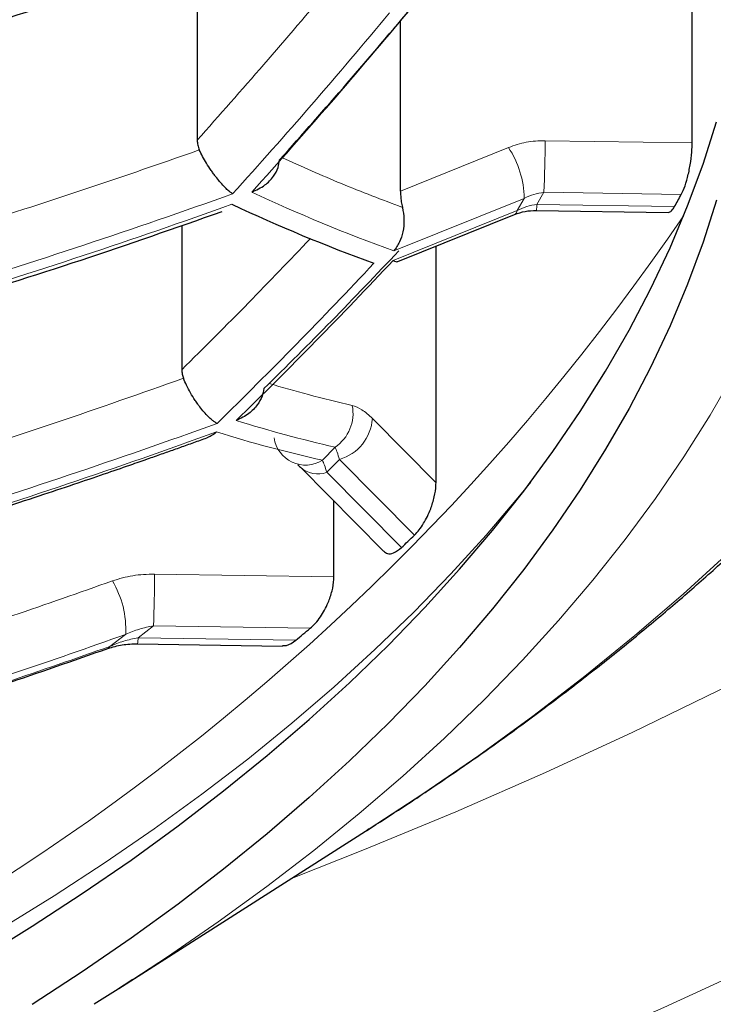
# Model space of a CAD drawing. Header units: millimetres. Extents: x 8 to 761, y 12 to 790.
# Tile 204 of 240: x 440.57 to 442.43, y 632.54 to 635.18. Entities that reach past the tile are written whole.
import ezdxf

# ---------------------------------------------------------------- set-up
doc = ezdxf.new("R2010")
doc.units = ezdxf.units.MM

msp = doc.modelspace()

# ---------------------------------------------------------------- linework, layer by layer
at = {"color": 7, "linetype": 'Continuous', "lineweight": 30}
for p, q in [((442.3704, 634.8514), (442.3704, 635.4492)), ((441.0435, 635.3549), (441.0435, 634.859)), ((441.5885, 634.722), (441.5885, 635.179)), ((441.5815, 634.5341), (441.8945, 634.66)), ((441.9527, 634.6706), (442.3062, 634.6651)), ((441.0022, 634.6307), (441.0022, 634.2439)), ((441.6838, 633.9411), (441.6838, 634.5753)), ((441.3202, 633.9825), (441.5432, 633.7574)), ((441.4101, 633.6887), (441.4101, 633.8918)), ((440.8834, 633.5097), (441.2719, 633.5036)), ((440.8338, 632.5863), (441.5044, 633.0135)), ((441.5044, 633.0135), (441.4988, 633.0099))]:
    msp.add_line(p, q, dxfattribs=at)
at = {"color": 252, "linetype": 'Continuous', "lineweight": 0}
for p, q in [((442.3704, 634.8514), (441.9761, 634.8575)), ((441.8781, 634.8393), (441.5885, 634.722)), ((441.9732, 634.7192), (441.9543, 634.6868)), ((441.9732, 634.7192), (442.3413, 634.7135)), ((441.9202, 634.7031), (441.5707, 634.5623)), ((441.9009, 634.6704), (441.9202, 634.7031)), ((441.9543, 634.6868), (442.3231, 634.681)), ((441.5689, 634.5369), (441.9009, 634.6704)), ((441.6838, 633.9411), (441.5132, 634.1134)), ((441.3793, 634.0013), (441.4131, 634.0365)), ((441.4252, 634.0036), (441.3913, 633.9691)), ((441.4252, 634.0036), (441.6261, 633.8008)), ((441.3913, 633.9691), (441.591, 633.7674)), ((441.4101, 633.6887), (440.9292, 633.6962)), ((440.9264, 633.5579), (440.8849, 633.5258)), ((440.9264, 633.5579), (441.3467, 633.5513)), ((440.8094, 633.5026), (440.8518, 633.5349)), ((440.8849, 633.5258), (441.3077, 633.5192))]:
    msp.add_line(p, q, dxfattribs=at)
at = {"color": 252, "linetype": 'Continuous', "lineweight": 0, "flags": 128}
for points in [[(441.2967, 632.8812), (441.4919, 632.9581), (441.7369, 633.0595), (441.9769, 633.1644), (442.2118, 633.2726), (442.4414, 633.3842), (442.6655, 633.499), (442.8841, 633.617), (443.0969, 633.738), (443.3039, 633.8621), (443.5048, 633.989), (443.6995, 634.1188), (443.888, 634.2513), (444.07, 634.3864), (444.2455, 634.5241), (444.4143, 634.6643), (444.5763, 634.8068), (444.7314, 634.9515), (444.8795, 635.0985), (445.0205, 635.2475)], [(443.5089, 635.2197), (443.4551, 635.0916), (443.3952, 634.9644), (443.3292, 634.838), (443.2571, 634.7127), (443.1791, 634.5884), (443.0951, 634.4653), (443.0052, 634.3434), (442.9095, 634.2228), (442.808, 634.1036), (442.7009, 633.986), (442.5881, 633.8699), (442.4698, 633.7554), (442.3461, 633.6427), (442.2169, 633.5318), (442.0825, 633.4227), (441.9429, 633.3156), (441.7982, 633.2106), (441.6485, 633.1076), (441.5044, 633.0135)], [(442.4837, 634.2359), (442.4186, 634.1226), (442.348, 634.0102), (442.272, 633.8989), (442.1908, 633.7887), (442.1043, 633.6797), (442.0125, 633.5719), (441.9156, 633.4655), (441.8137, 633.3606), (441.7067, 633.2571), (441.5948, 633.1551), (441.4781, 633.0549), (441.3565, 632.9563), (441.2303, 632.8594), (441.0995, 632.7644), (440.9641, 632.6714), (440.8714, 632.6104)], [(439.0839, 632.0649), (439.2576, 632.1315), (439.428, 632.2005), (439.595, 632.2719), (439.7585, 632.3456), (439.9185, 632.4217), (440.0747, 632.5), (440.2272, 632.5805), (440.3757, 632.6632), (440.5202, 632.748), (440.6605, 632.8347), (440.7967, 632.9235), (440.9285, 633.0142), (441.056, 633.1067), (441.1789, 633.201), (441.2973, 633.2971), (441.411, 633.3947), (441.52, 633.494), (441.6242, 633.5948), (441.7235, 633.6971), (441.8179, 633.8007), (441.9072, 633.9057), (441.9376, 633.943)], [(440.8094, 633.5026), (440.8068, 633.4986), (440.8041, 633.4972)], [(442.5396, 632.6477), (442.2947, 632.5348), (442.0445, 632.4255), (441.7891, 632.3198), (441.5288, 632.2177), (441.2636, 632.1194), (440.9938, 632.025), (440.7195, 631.9344), (440.441, 631.8477), (440.1584, 631.7651), (439.872, 631.6865), (439.5818, 631.612), (439.2882, 631.5417), (438.9914, 631.4756), (438.6914, 631.4138), (438.3886, 631.3563), (438.0831, 631.3031), (437.7752, 631.2542), (437.465, 631.2098), (437.1528, 631.1699), (436.8388, 631.1344), (436.5232, 631.1034), (436.2062, 631.0769), (436.1127, 631.0699)]]:
    msp.add_lwpolyline(points, dxfattribs=at)
at = {"color": 7, "linetype": 'Continuous', "lineweight": 30, "flags": 128}
for points in [[(440.4618, 632.6667), (440.6008, 632.7527), (440.7356, 632.8406), (440.8662, 632.9304), (440.9924, 633.022), (441.1141, 633.1154), (441.2313, 633.2105), (441.344, 633.3072), (441.4519, 633.4055), (441.5551, 633.5054), (441.6534, 633.6066), (441.7469, 633.7092), (441.8354, 633.8132), (441.9188, 633.9183), (441.9972, 634.0246), (442.0705, 634.132), (442.1385, 634.2404), (442.2014, 634.3497), (442.2589, 634.4599), (442.3112, 634.5709), (442.3581, 634.6826), (442.3996, 634.7949), (442.4358, 634.9078)], [(442.4358, 634.6982), (442.3996, 634.5853), (442.3581, 634.473), (442.3112, 634.3613), (442.2589, 634.2503), (442.2014, 634.1401), (442.1385, 634.0308), (442.0705, 633.9224), (441.9972, 633.815), (441.9188, 633.7087), (441.8354, 633.6036), (441.7469, 633.4996), (441.6534, 633.397), (441.5551, 633.2958), (441.4519, 633.1959), (441.344, 633.0976), (441.2313, 633.0009), (441.1141, 632.9058), (440.9924, 632.8124), (440.8662, 632.7207), (440.7356, 632.631), (440.6008, 632.5431)], [(440.8714, 632.6104), (440.8244, 632.5802), (440.7675, 632.5445)]]:
    msp.add_lwpolyline(points, dxfattribs=at)
at = {"color": 252, "linetype": 'Continuous', "lineweight": 0}
for centre, radius, start, end in [((435.1017, 652.5198), 18.1517, 286.89559, 289.55865), ((428.5986, 646.0651), 16.9487, 317.97996, 320.14989), ((438.7669, 634.8548), 3.2092, 357.579, 0.0493), ((441.6663, 634.6992), 0.2539, 0.8596, 33.4618), ((435.0628, 651.7378), 18.0745, 286.96684, 289.64247), ((443.1183, 638.8426), 4.5515, 244.9335, 250.1219), ((435.0612, 651.7027), 18.0678, 286.97308, 289.64981), ((441.8814, 634.6857), 0.0729, 348.0801, 0.8575), ((441.8887, 634.6707), 0.0122, 298.3806, 358.5868), ((437.0723, 638.2509), 6.3833, 281.94, 325.73957), ((431.2804, 644.1446), 14.0447, 314.3431, 316.79398), ((431.3468, 644.1349), 14.0219, 314.34858, 316.80378), ((441.3532, 634.1266), 0.1081, 303.5868, 11.4985), ((442.2508, 637.6714), 3.7302, 252.8106, 257.0216), ((441.3901, 634.1219), 0.1234, 286.5202, 356.0216), ((435.0243, 650.8689), 17.8344, 287.19233, 289.90787), ((435.0227, 650.8315), 17.8207, 287.20529, 289.92313), ((442.1989, 637.6341), 3.7241, 252.761, 257.2848), ((441.3341, 634.0737), 0.0854, 188.2993, 301.9623), ((441.3668, 634.0341), 0.0695, 227.7949, 290.6086), ((437.7251, 633.6934), 3.2042, 357.5752, 0.0493), ((440.5975, 633.5478), 0.2547, 357.0977, 30.794), ((434.974, 649.9865), 17.4701, 287.59229, 289.66081), ((440.8121, 633.5247), 0.0729, 348.0801, 0.8575), ((434.9697, 649.9552), 17.4582, 287.6134, 289.54193)]:
    msp.add_arc(centre, radius, start, end, dxfattribs=at)
at = {"color": 7, "linetype": 'Continuous', "lineweight": 30}
for centre, radius, start, end in [((439.5404, 636.2589), 3.1989, 330.4455, 331.1114), ((443.0725, 638.8192), 4.563, 244.899, 250.0757), ((438.2692, 637.2881), 4.8404, 313.3343, 313.9078), ((437.8396, 637.7744), 5.4894, 309.1811, 309.7085)]:
    msp.add_arc(centre, radius, start, end, dxfattribs=at)
at = {"color": 252, "linetype": 'Continuous', "lineweight": 0}
for points, knots in [([(417.0656, 638.937), (417.0764, 638.8322), (417.0979, 638.6226), (417.1451, 638.3088), (417.2033, 637.9949), (417.2736, 637.6812), (417.3558, 637.3677), (417.45, 637.0548), (417.5563, 636.7427), (417.6747, 636.4314), (417.7996, 636.1349), (417.9293, 635.8531), (418.062, 635.5859), (418.204, 635.3201), (418.3552, 635.0559), (418.5157, 634.7932), (418.6855, 634.5323), (418.8648, 634.2733), (419.0535, 634.0163), (419.2517, 633.7614), (419.4593, 633.5087), (419.6766, 633.2584), (419.9083, 633.0052), (420.1554, 632.7495), (420.4187, 632.4917), (420.693, 632.2373), (420.9765, 631.9882), (421.2691, 631.7444), (421.5705, 631.5062), (421.8832, 631.2716), (422.2073, 631.041), (422.5429, 630.8146), (422.889, 630.5932), (423.2455, 630.3773), (423.6126, 630.1669), (423.965, 629.976), (424.3003, 629.8036), (424.6163, 629.6484), (424.9389, 629.4974), (425.2631, 629.3529), (425.5882, 629.2148), (425.9141, 629.0831), (426.2457, 628.9558), (426.583, 628.8329), (426.9259, 628.7146), (427.2742, 628.6012), (427.6278, 628.4927), (427.9915, 628.3877), (428.3654, 628.2868), (428.7495, 628.1903), (429.1385, 628.0997), (429.5258, 628.0166), (429.9111, 627.9408), (430.2939, 627.8721), (430.6801, 627.8093), (431.0712, 627.7524), (431.467, 627.7016), (431.8672, 627.6569), (432.2696, 627.6187), (432.6808, 627.5865), (433.1004, 627.5608), (433.5283, 627.5421), (433.9571, 627.5308), (434.3624, 627.5272), (434.7439, 627.53), (435.1012, 627.5379), (435.4581, 627.5509), (435.8155, 627.5692), (436.1733, 627.5927), (436.5312, 627.6214), (436.8875, 627.6553), (437.2538, 627.6956), (437.6295, 627.7428), (438.0142, 627.7975), (438.3959, 627.8581), (438.7758, 627.9248), (439.1537, 627.9977), (439.5294, 628.0767), (439.901, 628.1612), (440.2737, 628.2525), (440.6471, 628.3508), (441.0209, 628.4561), (441.3893, 628.567), (441.7519, 628.683), (442.1086, 628.8043), (442.4592, 628.9305), (442.8037, 629.0616), (443.1421, 629.1973), (443.4741, 629.3375), (443.7999, 629.4821), (444.1193, 629.6308), (444.4322, 629.7835), (444.7385, 629.9401), (445.0382, 630.1005), (445.3313, 630.2644), (445.627, 630.4373), (445.9245, 630.6193), (446.2231, 630.8108), (446.5136, 631.0059), (446.8164, 631.2188), (447.1293, 631.4503), (447.4501, 631.7011), (447.7588, 631.9562), (448.0556, 632.2156), (448.3405, 632.4788), (448.6135, 632.7457), (448.8748, 633.0162), (449.1243, 633.2898), (449.3667, 633.5718), (449.6012, 633.8621), (449.8271, 634.1607), (450.0311, 634.4494), (450.2152, 634.7277), (450.3812, 634.995), (450.5374, 635.2641), (450.6841, 635.5348), (450.8211, 635.807), (450.9485, 636.0805), (451.0665, 636.3553), (451.1748, 636.6312), (451.2737, 636.9082), (451.3631, 637.1862), (451.4431, 637.465), (451.5151, 637.7502), (451.5785, 638.0418), (451.6323, 638.3397), (451.6763, 638.6381), (451.6967, 638.8374), (451.7069, 638.937)], [0, 0, 0, 0, 0.009667, 0.019335, 0.029002, 0.038724, 0.048447, 0.058169, 0.067929, 0.07769, 0.08745, 0.095948, 0.104448, 0.112948, 0.121446, 0.129945, 0.138445, 0.146945, 0.155444, 0.163944, 0.172445, 0.180946, 0.189446, 0.198504, 0.207564, 0.216624, 0.225682, 0.234566, 0.243452, 0.252336, 0.261271, 0.270208, 0.279143, 0.288054, 0.296967, 0.305878, 0.312993, 0.320111, 0.327228, 0.334343, 0.341131, 0.34792, 0.354709, 0.361496, 0.368285, 0.375076, 0.381866, 0.388655, 0.39573, 0.402809, 0.409887, 0.416963, 0.423704, 0.430448, 0.437192, 0.443934, 0.450767, 0.457603, 0.464439, 0.471273, 0.478453, 0.485636, 0.49282, 0.5, 0.505983, 0.511968, 0.517953, 0.523937, 0.529988, 0.536042, 0.542095, 0.548147, 0.554797, 0.561449, 0.568102, 0.574752, 0.581487, 0.588225, 0.594963, 0.601698, 0.608737, 0.615779, 0.622821, 0.62986, 0.636889, 0.64392, 0.650952, 0.657981, 0.665009, 0.672039, 0.679068, 0.686096, 0.693122, 0.700151, 0.707179, 0.714206, 0.721919, 0.729634, 0.737349, 0.745062, 0.754446, 0.763831, 0.773215, 0.782598, 0.791982, 0.801365, 0.810747, 0.82013, 0.829512, 0.839428, 0.849345, 0.85926, 0.867925, 0.876591, 0.885257, 0.893922, 0.902586, 0.911251, 0.919917, 0.92858, 0.937244, 0.945909, 0.954574, 0.963238, 0.972427, 0.981619, 0.99081, 1, 1, 1, 1]), ([(450.5758, 637.4086), (450.5402, 637.2996), (450.469, 637.0814), (450.3448, 636.756), (450.2078, 636.4322), (450.0567, 636.1102), (449.892, 635.7902), (449.7133, 635.4724), (449.5208, 635.157), (449.3142, 634.8443), (449.1091, 634.5561), (448.9086, 634.2922), (448.7156, 634.0518), (448.5138, 633.8136), (448.2937, 633.5671), (448.0538, 633.313), (447.7925, 633.0518), (447.5196, 632.7942), (447.2351, 632.5403), (446.9388, 632.2904), (446.6307, 632.0448), (446.3109, 631.8036), (445.9793, 631.5672), (445.6593, 631.3516), (445.3533, 631.1557), (445.0639, 630.9788), (444.767, 630.8056), (444.4634, 630.6367), (444.1531, 630.4722), (443.8362, 630.3122), (443.5122, 630.1565), (443.181, 630.0054), (442.8428, 629.8589), (442.4976, 629.7173), (442.1456, 629.5808), (441.7815, 629.4475), (441.4048, 629.3182), (441.0155, 629.1931), (440.6195, 629.0746), (440.2302, 628.9663), (439.8486, 628.8679), (439.4755, 628.7786), (439.0979, 628.6953), (438.7141, 628.6177), (438.3242, 628.5461), (437.9286, 628.4808), (437.5294, 628.4223), (437.1298, 628.371), (436.73, 628.3268), (436.3304, 628.2897), (435.9288, 628.2594), (435.5257, 628.2359), (435.1335, 628.22), (434.7526, 628.2109), (434.3832, 628.208), (434.0138, 628.211), (433.6448, 628.2199), (433.2764, 628.2347), (432.9089, 628.2553), (432.5427, 628.2816), (432.1711, 628.3142), (431.7946, 628.3535), (431.4135, 628.3997), (431.0351, 628.452), (430.6717, 628.5085), (430.3231, 628.5686), (429.9892, 628.6315), (429.6585, 628.699), (429.3284, 628.7717), (428.9992, 628.8496), (428.6712, 628.9326), (428.347, 629.0201), (428.0259, 629.1122), (427.7081, 629.2089), (427.3936, 629.3101), (427.0836, 629.4154), (426.7695, 629.5279), (426.4517, 629.6479), (426.1308, 629.7757), (425.8157, 629.9076), (425.5066, 630.0436), (425.2034, 630.1835), (424.9063, 630.3272), (424.6152, 630.4745), (424.3268, 630.6272), (424.0415, 630.7852), (423.7594, 630.9487), (423.4841, 631.1155), (423.208, 631.2901), (422.932, 631.4728), (422.6565, 631.6638), (422.3889, 631.858), (422.1292, 632.0553), (421.8773, 632.2556), (421.6332, 632.4588), (421.397, 632.6647), (421.1685, 632.8731), (420.9478, 633.084), (420.7349, 633.2973), (420.5296, 633.5128), (420.3272, 633.7357), (420.1282, 633.9661), (419.9334, 634.2041), (419.7472, 634.4442), (419.5581, 634.7022), (419.368, 634.9785), (419.1792, 635.2734), (419.0027, 635.5706), (418.8384, 635.8698), (418.6865, 636.1709), (418.5457, 636.4757), (418.4168, 636.7839), (418.2988, 637.0954), (418.2307, 637.3042), (418.1967, 637.4086)], [0, 0, 0, 0, 0.012016, 0.024033, 0.036048, 0.048064, 0.060082, 0.072098, 0.084115, 0.096133, 0.10815, 0.117635, 0.127123, 0.13661, 0.146095, 0.15685, 0.167607, 0.178362, 0.189118, 0.199875, 0.210631, 0.221388, 0.232148, 0.242905, 0.251473, 0.260044, 0.268615, 0.277183, 0.285692, 0.294204, 0.302716, 0.311225, 0.319737, 0.328251, 0.336765, 0.345277, 0.354177, 0.363081, 0.371985, 0.380885, 0.388912, 0.396942, 0.404971, 0.412997, 0.421139, 0.429285, 0.437431, 0.445573, 0.453555, 0.461543, 0.469533, 0.477521, 0.485503, 0.49278, 0.50006, 0.507341, 0.514618, 0.521895, 0.529174, 0.536454, 0.543731, 0.55142, 0.559114, 0.566807, 0.574496, 0.581455, 0.588416, 0.595377, 0.602335, 0.609461, 0.616589, 0.623716, 0.630842, 0.638038, 0.645235, 0.652433, 0.659629, 0.667457, 0.675287, 0.683117, 0.690945, 0.698771, 0.706599, 0.714428, 0.722254, 0.730365, 0.738477, 0.74659, 0.754701, 0.763481, 0.772263, 0.781045, 0.789825, 0.798603, 0.807384, 0.816164, 0.824943, 0.833721, 0.8425, 0.851279, 0.860057, 0.869478, 0.878902, 0.888326, 0.897747, 0.909039, 0.920333, 0.931625, 0.942916, 0.954209, 0.965501, 0.977, 0.988501, 1, 1, 1, 1]), ([(419.0052, 637.4158), (419.0397, 637.3123), (419.1087, 637.1052), (419.2285, 636.7965), (419.3604, 636.4891), (419.5055, 636.1836), (419.6635, 635.88), (419.8346, 635.5784), (420.0187, 635.2792), (420.2159, 634.9824), (420.4114, 634.7091), (420.6023, 634.4587), (420.7857, 634.2307), (420.9774, 634.0048), (421.1879, 633.7692), (421.419, 633.5244), (421.6723, 633.2711), (421.9369, 633.0213), (422.2128, 632.7752), (422.5001, 632.5329), (422.7988, 632.2947), (423.109, 632.0609), (423.4305, 631.8317), (423.7409, 631.6226), (424.0376, 631.4328), (424.3183, 631.2612), (424.6063, 631.0933), (424.9, 630.93), (425.1994, 630.7714), (425.5042, 630.6175), (425.8159, 630.4678), (426.1344, 630.3224), (426.4596, 630.1815), (426.7915, 630.0452), (427.13, 629.9138), (427.4801, 629.7856), (427.8422, 629.6612), (428.2164, 629.5408), (428.5971, 629.4267), (428.9597, 629.3258), (429.3029, 629.2368), (429.6254, 629.1587), (429.9515, 629.0851), (430.281, 629.0163), (430.6139, 628.9524), (430.9499, 628.8935), (431.2888, 628.8396), (431.6358, 628.7902), (431.9909, 628.7455), (432.3541, 628.706), (432.7192, 628.6723), (433.0802, 628.6451), (433.4369, 628.624), (433.7889, 628.6089), (434.1415, 628.5993), (434.4945, 628.5953), (434.8475, 628.5972), (435.2003, 628.6047), (435.5526, 628.6178), (435.9107, 628.6368), (436.2744, 628.6621), (436.6432, 628.6941), (437.0101, 628.732), (437.3629, 628.7745), (437.7018, 628.8209), (438.0266, 628.8705), (438.3489, 628.9248), (438.6696, 628.984), (438.9886, 629.0479), (439.3055, 629.1167), (439.6192, 629.1898), (439.9652, 629.2762), (440.3419, 629.3775), (440.747, 629.4957), (441.1185, 629.6127), (441.4575, 629.7266), (441.7655, 629.8361), (442.0685, 629.9497), (442.3663, 630.0673), (442.6588, 630.1887), (442.946, 630.3138), (443.2279, 630.4424), (443.5078, 630.5761), (443.7855, 630.7149), (444.0606, 630.8588), (444.3298, 631.006), (444.5992, 631.16), (444.8682, 631.3208), (445.1365, 631.4887), (445.3979, 631.6598), (445.6523, 631.8339), (445.8998, 632.011), (446.1404, 632.1908), (446.3741, 632.3734), (446.626, 632.579), (446.8934, 632.8087), (447.1727, 633.0634), (447.4226, 633.3051), (447.6456, 633.5329), (447.8442, 633.7458), (448.0349, 633.9609), (448.2276, 634.1894), (448.4207, 634.4317), (448.6128, 634.688), (448.7946, 634.9465), (448.966, 635.2071), (449.1273, 635.4696), (449.2783, 635.7339), (449.4192, 635.9998), (449.5512, 636.2699), (449.6741, 636.5442), (449.7873, 636.8225), (449.8906, 637.102), (449.9504, 637.2892), (449.9803, 637.3828)], [0, 0, 0, 0, 0.0119292, 0.0238599, 0.035789, 0.0477185, 0.0596496, 0.071579, 0.0835091, 0.0954408, 0.1073708, 0.1167787, 0.1261885, 0.1355981, 0.1450059, 0.1559083, 0.1668121, 0.1777143, 0.1886177, 0.1995228, 0.210426, 0.2213306, 0.2322371, 0.2431415, 0.2518285, 0.2605178, 0.269207, 0.2778937, 0.2864505, 0.2950099, 0.3035691, 0.3121257, 0.3206845, 0.3292465, 0.3378081, 0.3463667, 0.3553139, 0.3642651, 0.3732162, 0.3821631, 0.3894314, 0.3967021, 0.4039726, 0.4112407, 0.4185105, 0.4257831, 0.4330556, 0.4403252, 0.4479508, 0.4555798, 0.4632087, 0.4708342, 0.4781055, 0.4853799, 0.4926542, 0.4999254, 0.507197, 0.5144717, 0.5217464, 0.5290181, 0.5367084, 0.5444022, 0.5520961, 0.5597865, 0.5667345, 0.573685, 0.5806356, 0.5875837, 0.5946097, 0.601638, 0.6086664, 0.6156926, 0.625158, 0.6346261, 0.6440918, 0.6516663, 0.6592432, 0.6668203, 0.6743951, 0.6819681, 0.6895431, 0.6971182, 0.7046913, 0.7125455, 0.7204016, 0.7282579, 0.7361122, 0.7445258, 0.7529414, 0.7613572, 0.769771, 0.7781832, 0.7865973, 0.7950114, 0.8034238, 0.8146391, 0.8258564, 0.8370719, 0.8461004, 0.8551307, 0.864161, 0.8731897, 0.8836525, 0.8941178, 0.9045832, 0.9150462, 0.925508, 0.9359721, 0.9464363, 0.9568982, 0.9676724, 0.978449, 0.9892257, 1, 1, 1, 1]), ([(441.5591, 635.1997), (441.4896, 635.117), (441.3505, 634.9514), (441.2092, 634.7939), (441.1386, 634.7151)], [0, 0, 0, 0, 0.499647, 1, 1, 1, 1]), ([(441.9761, 634.8575), (441.959, 634.857), (441.9249, 634.8559), (441.8937, 634.8448), (441.8781, 634.8393)], [0, 0, 0, 0, 0.500988, 1, 1, 1, 1]), ([(441.5938, 634.6788), (441.5393, 634.6994), (441.432, 634.7399), (441.3235, 634.7885), (441.27, 634.8124)], [0, 0, 0, 0, 0.507937, 1, 1, 1, 1]), ([(441.9202, 634.7031), (441.9287, 634.707), (441.9457, 634.7149), (441.964, 634.7178), (441.9732, 634.7192)], [0, 0, 0, 0, 0.499825, 1, 1, 1, 1]), ([(441.9543, 634.6868), (441.945, 634.6853), (441.9265, 634.6824), (441.9094, 634.6744), (441.9009, 634.6704)], [0, 0, 0, 0, 0.5001836, 1, 1, 1, 1]), ([(441.347, 634.5953), (441.2917, 634.5374), (441.177, 634.4172), (441.0619, 634.3031), (441.0022, 634.2439)], [0, 0, 0, 0, 0.4815749, 1, 1, 1, 1]), ([(441.4592, 634.1481), (441.4201, 634.1574), (441.3463, 634.175), (441.2716, 634.1968), (441.2364, 634.207)], [0, 0, 0, 0, 0.52858, 1, 1, 1, 1]), ([(441.5132, 634.1134), (441.5038, 634.122), (441.4852, 634.1392), (441.4678, 634.1452), (441.4592, 634.1481)], [0, 0, 0, 0, 0.504034, 1, 1, 1, 1]), ([(441.4131, 634.0365), (441.4148, 634.0323), (441.4183, 634.024), (441.4229, 634.0104), (441.4252, 634.0036)], [0, 0, 0, 0, 0.499525, 1, 1, 1, 1]), ([(441.3913, 633.9691), (441.389, 633.9758), (441.3845, 633.9892), (441.381, 633.9973), (441.3793, 634.0013)], [0, 0, 0, 0, 0.500468, 1, 1, 1, 1]), ([(440.9292, 633.6962), (440.9096, 633.6957), (440.8707, 633.6947), (440.8343, 633.6837), (440.8163, 633.6782)], [0, 0, 0, 0, 0.503928, 1, 1, 1, 1]), ([(440.8518, 633.5349), (440.864, 633.54), (440.8882, 633.5503), (440.9136, 633.5554), (440.9264, 633.5579)], [0, 0, 0, 0, 0.499532, 1, 1, 1, 1]), ([(440.8849, 633.5258), (440.8721, 633.5233), (440.8463, 633.5181), (440.8217, 633.5078), (440.8094, 633.5026)], [0, 0, 0, 0, 0.500475, 1, 1, 1, 1])]:
    msp.add_open_spline(points, degree=3, knots=knots, dxfattribs=at)
at = {"color": 7, "linetype": 'Continuous', "lineweight": 30}
for points, knots in [([(441.4983, 633.0098), (441.5306, 633.0305), (441.6032, 633.0769), (441.7134, 633.1508), (441.8292, 633.2313), (441.9425, 633.3134), (442.0533, 633.3969), (442.1615, 633.4819), (442.2671, 633.5682), (442.37, 633.6559), (442.4702, 633.745), (442.5675, 633.8354), (442.6621, 633.9271), (442.7537, 634.0201), (442.8423, 634.1142), (442.928, 634.2095), (443.0106, 634.3059), (443.0901, 634.4034), (443.1665, 634.502), (443.2397, 634.6015), (443.3097, 634.702), (443.3765, 634.8033), (443.44, 634.9055), (443.5002, 635.0086), (443.5571, 635.1123), (443.6107, 635.2168), (443.6609, 635.3219), (443.7078, 635.4277), (443.7513, 635.534), (443.7915, 635.6409), (443.8282, 635.7482), (443.8616, 635.8561), (443.8916, 635.9643), (443.9181, 636.073), (443.9413, 636.182), (443.961, 636.2914), (443.9773, 636.401), (443.9902, 636.5109), (443.9997, 636.621), (444.0055, 636.7313), (444.0081, 636.8139), (444.0076, 636.8596), (444.0075, 636.8685)], [0, 0, 0, 0, 0.0212262, 0.0477404, 0.0742568, 0.1007715, 0.1272802, 0.1537779, 0.1802597, 0.20672, 0.2331531, 0.259553, 0.2859133, 0.3122276, 0.3384895, 0.3646924, 0.3908302, 0.4168968, 0.4428865, 0.4687941, 0.4946152, 0.5203459, 0.5459832, 0.5715251, 0.5969705, 0.6223194, 0.647573, 0.6727332, 0.6978033, 0.7227876, 0.7476914, 0.7725208, 0.7972831, 0.8219863, 0.846639, 0.8712508, 0.8958316, 0.9203921, 0.9449432, 0.9694964, 0.9940633, 1, 1, 1, 1]), ([(419.2087, 636.3631), (419.2271, 636.3255), (419.2712, 636.2354), (419.3447, 636.0937), (419.4287, 635.9379), (419.516, 635.783), (419.6065, 635.6289), (419.7002, 635.4756), (419.797, 635.3232), (419.8971, 635.1716), (420.0004, 635.0208), (420.1069, 634.8709), (420.2161, 634.7223), (420.3282, 634.5751), (420.4428, 634.4296), (420.5605, 634.2851), (420.6809, 634.142), (420.804, 634.0002), (420.9297, 633.86), (421.0579, 633.7213), (421.1886, 633.5843), (421.3218, 633.4488), (421.4575, 633.3148), (421.5956, 633.1825), (421.736, 633.0518), (421.8786, 632.9227), (422.0237, 632.7953), (422.171, 632.6695), (422.3206, 632.5453), (422.4727, 632.4226), (422.6271, 632.3015), (422.7835, 632.182), (422.9419, 632.0645), (423.1021, 631.9489), (423.2643, 631.835), (423.4284, 631.723), (423.5944, 631.6126), (423.7625, 631.504), (423.9317, 631.3976), (424.1025, 631.2933), (424.2746, 631.191), (424.449, 631.0901), (424.6253, 630.991), (424.8033, 630.8937), (424.9828, 630.7984), (425.1635, 630.7051), (425.3452, 630.6138), (425.5278, 630.5248), (425.7116, 630.4378), (425.897, 630.3525), (426.084, 630.269), (426.272, 630.1875), (426.461, 630.1081), (426.6508, 630.0307), (426.8415, 629.9554), (427.0331, 629.8821), (427.2258, 629.8108), (427.4194, 629.7414), (427.6137, 629.6741), (427.8087, 629.6088), (428.0047, 629.5455), (428.2021, 629.4839), (428.4009, 629.4241), (428.6007, 629.3662), (428.8014, 629.3103), (429.0027, 629.2563), (429.2043, 629.2044), (429.4061, 629.1545), (429.6079, 629.1068), (429.8097, 629.0612), (430.0119, 629.0175), (430.2145, 628.9758), (430.4176, 628.9361), (430.621, 628.8983), (430.8247, 628.8625), (431.0288, 628.8286), (431.2333, 628.7967), (431.4382, 628.7668), (431.6435, 628.7387), (431.8493, 628.7125), (432.0555, 628.6883), (432.2617, 628.6661), (432.4682, 628.6457), (432.6751, 628.6273), (432.8828, 628.6108), (433.091, 628.5961), (433.2995, 628.5833), (433.5079, 628.5725), (433.716, 628.5636), (433.9235, 628.5566), (434.1302, 628.5516), (434.3358, 628.5486), (434.5404, 628.5474), (434.7453, 628.5482), (434.9507, 628.5508), (435.1568, 628.5554), (435.3628, 628.5619), (435.5689, 628.5703), (435.775, 628.5806), (435.9811, 628.5928), (436.1874, 628.6069), (436.3938, 628.623), (436.6003, 628.641), (436.807, 628.6609), (437.0133, 628.6828), (437.2192, 628.7065), (437.4243, 628.7321), (437.6291, 628.7597), (437.8332, 628.7891), (438.0361, 628.8203), (438.2378, 628.8532), (438.4387, 628.8881), (438.6395, 628.9249), (438.8401, 628.9637), (439.0406, 629.0044), (439.241, 629.0471), (439.4414, 629.0919), (439.6415, 629.1387), (439.8413, 629.1874), (440.0403, 629.238), (440.2387, 629.2906), (440.4363, 629.3451), (440.6331, 629.4015), (440.8291, 629.4598), (441.0243, 629.52), (441.2187, 629.5822), (441.412, 629.6462), (441.6041, 629.7121), (441.7949, 629.7797), (441.9846, 629.8492), (442.1732, 629.9206), (442.3608, 629.994), (442.5474, 630.0692), (442.7331, 630.1464), (442.9179, 630.2257), (443.1018, 630.307), (443.285, 630.3903), (443.4673, 630.4757), (443.6482, 630.563), (443.8276, 630.6521), (444.0055, 630.743), (444.1821, 630.8358), (444.3573, 630.9306), (444.531, 631.0272), (444.703, 631.1256), (444.8732, 631.2257), (445.0415, 631.3275), (445.2076, 631.4308), (445.3722, 631.536), (445.5354, 631.6432), (445.6972, 631.7524), (445.857, 631.8633), (446.0149, 631.976), (446.1709, 632.0904), (446.325, 632.2066), (446.4772, 632.3246), (446.6276, 632.4446), (446.776, 632.5662), (446.9222, 632.6895), (447.066, 632.8143), (447.2074, 632.9406), (447.3465, 633.0685), (447.4833, 633.198), (447.6178, 633.3292), (447.75, 633.462), (447.88, 633.5965), (448.0073, 633.7324), (448.132, 633.8698), (448.2541, 634.0085), (448.3737, 634.1488), (448.4908, 634.2906), (448.6052, 634.4337), (448.7166, 634.578), (448.8251, 634.7235), (448.9304, 634.8696), (449.0331, 635.0172), (449.1331, 635.1663), (449.2304, 635.3169), (449.3245, 635.4683), (449.4153, 635.6206), (449.4904, 635.7509), (449.534, 635.8307), (449.5495, 635.8592)], [0, 0, 0, 0, 0.004792, 0.011474, 0.018145, 0.024805, 0.031456, 0.038099, 0.044736, 0.051368, 0.057997, 0.064624, 0.071253, 0.07779, 0.084333, 0.090858, 0.097361, 0.10384, 0.11029, 0.116709, 0.123093, 0.12945, 0.135787, 0.142089, 0.14836, 0.154601, 0.160814, 0.167, 0.173161, 0.179299, 0.18543, 0.191519, 0.197571, 0.20359, 0.209577, 0.215535, 0.221467, 0.227374, 0.233259, 0.239039, 0.244822, 0.250592, 0.256342, 0.262066, 0.267758, 0.273414, 0.279027, 0.284594, 0.29011, 0.295631, 0.301134, 0.306598, 0.312024, 0.317414, 0.322772, 0.3281, 0.3334, 0.338675, 0.343927, 0.349121, 0.354311, 0.359495, 0.364669, 0.369828, 0.374967, 0.380082, 0.385167, 0.390221, 0.395237, 0.400213, 0.405172, 0.410116, 0.415038, 0.41994, 0.424823, 0.42969, 0.434544, 0.439385, 0.444217, 0.449041, 0.45386, 0.458662, 0.46344, 0.468228, 0.473024, 0.477821, 0.482614, 0.487397, 0.492165, 0.496915, 0.501641, 0.506339, 0.511005, 0.515665, 0.520374, 0.525084, 0.529797, 0.534515, 0.539241, 0.543976, 0.548722, 0.553482, 0.558256, 0.563048, 0.567862, 0.572655, 0.577457, 0.582275, 0.587099, 0.591913, 0.596709, 0.601515, 0.60635, 0.611206, 0.616086, 0.620993, 0.62593, 0.630902, 0.635891, 0.640899, 0.645927, 0.650974, 0.656041, 0.66113, 0.66624, 0.671373, 0.676528, 0.681695, 0.686875, 0.692076, 0.697301, 0.702552, 0.707833, 0.713144, 0.718491, 0.723874, 0.729297, 0.734766, 0.740259, 0.745764, 0.751304, 0.756876, 0.76248, 0.768111, 0.773769, 0.779451, 0.785153, 0.790869, 0.796592, 0.802403, 0.808236, 0.814095, 0.819982, 0.825899, 0.831849, 0.837835, 0.843858, 0.84993, 0.856011, 0.862114, 0.868244, 0.8744, 0.880586, 0.886802, 0.893051, 0.899337, 0.905659, 0.911974, 0.91833, 0.92472, 0.931139, 0.937581, 0.944041, 0.950512, 0.956988, 0.96345, 0.970018, 0.976589, 0.983165, 0.989747, 0.996337, 1, 1, 1, 1]), ([(417.4396, 635.9953), (417.4541, 635.9657), (417.4958, 635.8803), (417.5684, 635.74), (417.6571, 635.5744), (417.749, 635.41), (417.8438, 635.2467), (417.9416, 635.0848), (418.0426, 634.9238), (418.1466, 634.7638), (418.2537, 634.6048), (418.3637, 634.4473), (418.4765, 634.2911), (418.5922, 634.1361), (418.7108, 633.9824), (418.8323, 633.8299), (418.9567, 633.6787), (419.084, 633.5287), (419.2142, 633.3799), (419.347, 633.2327), (419.4823, 633.0871), (419.62, 632.9432), (419.7604, 632.8007), (419.9033, 632.6597), (420.0487, 632.5204), (420.1966, 632.3826), (420.3468, 632.2465), (420.4994, 632.112), (420.654, 631.9794), (420.8103, 631.8491), (420.9689, 631.7203), (421.1296, 631.5932), (421.2929, 631.4676), (421.4579, 631.344), (421.6248, 631.2222), (421.7938, 631.1023), (421.9646, 630.9841), (422.1375, 630.8677), (422.3123, 630.7531), (422.4891, 630.6402), (422.668, 630.529), (422.8482, 630.4199), (423.0299, 630.3128), (423.2131, 630.2077), (423.3981, 630.1044), (423.5846, 630.003), (423.7728, 629.9034), (423.9624, 629.8058), (424.1536, 629.7101), (424.3462, 629.6163), (424.5403, 629.5244), (424.7359, 629.4344), (424.9329, 629.3463), (425.1312, 629.2601), (425.3305, 629.1759), (425.5305, 629.094), (425.7311, 629.0141), (425.9326, 628.9364), (426.135, 628.8606), (426.3384, 628.7869), (426.5427, 628.7151), (426.7479, 628.6453), (426.9542, 628.5774), (427.1615, 628.5114), (427.3698, 628.4474), (427.5792, 628.3853), (427.7897, 628.325), (428.0004, 628.2669), (428.2115, 628.2108), (428.4232, 628.1567), (428.6364, 628.1044), (428.8508, 628.054), (429.066, 628.0054), (429.282, 627.9588), (429.4984, 627.9141), (429.7151, 627.8714), (429.932, 627.8308), (430.1488, 627.7922), (430.3653, 627.7557), (430.5814, 627.7213), (430.7969, 627.689), (431.0122, 627.6588), (431.2288, 627.6303), (431.4471, 627.6035), (431.6667, 627.5786), (431.8863, 627.5556), (432.1059, 627.5346), (432.3256, 627.5155), (432.5454, 627.4984), (432.7653, 627.4832), (432.9854, 627.47), (433.2056, 627.4587), (433.4261, 627.4493), (433.6468, 627.4419), (433.8678, 627.4364), (434.089, 627.4328), (434.3096, 627.4311), (434.5296, 627.4314), (434.7488, 627.4336), (434.9683, 627.4378), (435.1878, 627.4438), (435.4075, 627.4518), (435.6273, 627.4617), (435.847, 627.4735), (436.0668, 627.4873), (436.2866, 627.503), (436.5062, 627.5206), (436.7257, 627.5402), (436.9451, 627.5617), (437.1642, 627.5851), (437.383, 627.6104), (437.601, 627.6376), (437.8183, 627.6667), (438.0347, 627.6977), (438.2506, 627.7305), (438.4658, 627.7652), (438.6806, 627.8019), (438.8948, 627.8405), (439.1086, 627.881), (439.3219, 627.9234), (439.5348, 627.9678), (439.7474, 628.0141), (439.9596, 628.0625), (440.1716, 628.1128), (440.3833, 628.1652), (440.5941, 628.2194), (440.8035, 628.2755), (441.0118, 628.3333), (441.2198, 628.3932), (441.4275, 628.4552), (441.6349, 628.5193), (441.8417, 628.5854), (442.0478, 628.6534), (442.2529, 628.7234), (442.457, 628.7953), (442.6596, 628.869), (442.8608, 628.9444), (443.0601, 629.0215), (443.2569, 629.1), (443.4532, 629.1806), (443.6493, 629.2634), (443.8456, 629.3489), (444.0405, 629.436), (444.2338, 629.525), (444.4256, 629.6159), (444.6159, 629.7085), (444.8048, 629.8031), (444.9923, 629.8995), (445.1783, 629.9978), (445.3629, 630.098), (445.5462, 630.2002), (445.7282, 630.3045), (445.9087, 630.4106), (446.0875, 630.5186), (446.2645, 630.6284), (446.4398, 630.74), (446.6134, 630.8535), (446.7853, 630.9689), (446.9553, 631.086), (447.1233, 631.2049), (447.2896, 631.3257), (447.4541, 631.4484), (447.6166, 631.5729), (447.7764, 631.6985), (447.9339, 631.8258), (448.0893, 631.9548), (448.243, 632.0858), (448.3943, 632.2183), (448.5432, 632.3525), (448.6897, 632.4881), (448.8339, 632.6254), (448.9757, 632.7643), (449.1152, 632.9049), (449.2524, 633.0471), (449.3875, 633.1913), (449.5201, 633.3371), (449.6501, 633.4844), (449.7772, 633.6328), (449.9017, 633.7827), (450.0235, 633.934), (450.1425, 634.0867), (450.2588, 634.2407), (450.3722, 634.396), (450.4827, 634.5526), (450.5903, 634.7104), (450.6947, 634.869), (450.7962, 635.0288), (450.8948, 635.1898), (450.9904, 635.352), (451.0829, 635.5152), (451.1721, 635.6793), (451.2548, 635.837), (451.306, 635.9404), (451.3299, 635.9885)], [0, 0, 0, 0, 0.003314, 0.009565, 0.0158, 0.022018, 0.028215, 0.034388, 0.040534, 0.046714, 0.052854, 0.058974, 0.065075, 0.071158, 0.077225, 0.083277, 0.089315, 0.095342, 0.101357, 0.107363, 0.113312, 0.119249, 0.125165, 0.131062, 0.136943, 0.142778, 0.148616, 0.154423, 0.160193, 0.165918, 0.171589, 0.177296, 0.182955, 0.188585, 0.194186, 0.19976, 0.205309, 0.210835, 0.216339, 0.221822, 0.227286, 0.232733, 0.23811, 0.243481, 0.248827, 0.254147, 0.259442, 0.264713, 0.26996, 0.275184, 0.280387, 0.285567, 0.290727, 0.295867, 0.300985, 0.30605, 0.311086, 0.316094, 0.321075, 0.326032, 0.330967, 0.33588, 0.340774, 0.345651, 0.350512, 0.355359, 0.360194, 0.36502, 0.369767, 0.374531, 0.379292, 0.384048, 0.388793, 0.393526, 0.398242, 0.402939, 0.407614, 0.412263, 0.416885, 0.421476, 0.426035, 0.430558, 0.435081, 0.439673, 0.444249, 0.448812, 0.453362, 0.457902, 0.462433, 0.466957, 0.471477, 0.475993, 0.480507, 0.485021, 0.489537, 0.494056, 0.498577, 0.503052, 0.507529, 0.512012, 0.5165, 0.520995, 0.525497, 0.530006, 0.534521, 0.539045, 0.543577, 0.548116, 0.552664, 0.557221, 0.561787, 0.566353, 0.570913, 0.575476, 0.580046, 0.584623, 0.589209, 0.593807, 0.598419, 0.603045, 0.607689, 0.612352, 0.617036, 0.621742, 0.626474, 0.631238, 0.635969, 0.640718, 0.645503, 0.650319, 0.655166, 0.660039, 0.664935, 0.669851, 0.674784, 0.67973, 0.684685, 0.689645, 0.694604, 0.699518, 0.704593, 0.709682, 0.714786, 0.719907, 0.725047, 0.730208, 0.735391, 0.740599, 0.745833, 0.751094, 0.756386, 0.76171, 0.767074, 0.772448, 0.777848, 0.783275, 0.788732, 0.794221, 0.799734, 0.805258, 0.810826, 0.816427, 0.822054, 0.827696, 0.8333, 0.838993, 0.844703, 0.850432, 0.856181, 0.861952, 0.867747, 0.873567, 0.879414, 0.88529, 0.891198, 0.897165, 0.903118, 0.909094, 0.915091, 0.921109, 0.927148, 0.933205, 0.939281, 0.945375, 0.951485, 0.957607, 0.963716, 0.969879, 0.976047, 0.982223, 0.988407, 0.994602, 1, 1, 1, 1]), ([(440.3957, 635.1429), (440.522, 635.1821), (440.7746, 635.2604), (441.0231, 635.3471), (441.1473, 635.3905)], [0, 0, 0, 0, 0.50004, 1, 1, 1, 1]), ([(441.0435, 634.859), (441.0438, 634.8546), (441.0442, 634.8456), (441.0476, 634.8371), (441.0493, 634.8327)], [0, 0, 0, 0, 0.49146, 1, 1, 1, 1]), ([(442.3413, 634.7135), (442.3447, 634.7207), (442.3515, 634.7351), (442.3605, 634.7669), (442.3669, 634.8014), (442.37, 634.8306), (442.3703, 634.8459), (442.3704, 634.8514)], [0, 0, 0, 0, 0.224129, 0.4484, 0.668538, 0.881533, 1, 1, 1, 1]), ([(441.1386, 634.7151), (441.1363, 634.7166), (441.1317, 634.7198), (441.1238, 634.7267), (441.1145, 634.736), (441.1044, 634.7473), (441.0949, 634.7588), (441.0873, 634.769), (441.0789, 634.7809), (441.0686, 634.7967), (441.0577, 634.8156), (441.0521, 634.8271), (441.0493, 634.8327)], [0, 0, 0, 0, 0.090996, 0.191371, 0.283206, 0.404937, 0.507744, 0.565919, 0.632579, 0.760392, 0.88234, 1, 1, 1, 1]), ([(441.1899, 634.7198), (441.2022, 634.7255), (441.2249, 634.736), (441.2478, 634.76), (441.2611, 634.7837), (441.2635, 634.7993), (441.2646, 634.8062)], [0, 0, 0, 0, 0.3203379, 0.5930835, 0.819108, 1, 1, 1, 1]), ([(441.5885, 634.722), (441.5886, 634.7176), (441.5888, 634.7088), (441.5905, 634.6941), (441.5927, 634.6839), (441.5938, 634.6788)], [0, 0, 0, 0, 0.325459, 0.659152, 1, 1, 1, 1]), ([(440.3514, 634.4167), (440.4788, 634.4564), (440.7339, 634.5359), (440.9849, 634.6239), (441.1106, 634.668)], [0, 0, 0, 0, 0.499117, 1, 1, 1, 1]), ([(441.5938, 634.6788), (441.5956, 634.6683), (441.5994, 634.6459), (441.5959, 634.6137), (441.5866, 634.584), (441.5763, 634.5699), (441.5707, 634.5623)], [0, 0, 0, 0, 0.234873, 0.499321, 0.729314, 1, 1, 1, 1]), ([(441.8946, 634.6601), (441.9037, 634.6632), (441.9221, 634.6697), (441.9424, 634.6703), (441.9527, 634.6706)], [0, 0, 0, 0, 0.494165, 1, 1, 1, 1]), ([(442.3062, 634.6654), (442.3092, 634.6661), (442.3145, 634.6674), (442.3205, 634.6768), (442.3231, 634.681)], [0, 0, 0, 0, 0.549578, 1, 1, 1, 1]), ([(441.5689, 634.5369), (441.5737, 634.5344), (441.579, 634.5316), (441.5812, 634.5341), (441.5814, 634.5344)], [0, 0, 0, 0, 0.906556, 1, 1, 1, 1]), ([(441.0022, 634.2439), (441.0024, 634.2401), (441.0028, 634.2323), (441.0054, 634.2247), (441.0067, 634.2209)], [0, 0, 0, 0, 0.493529, 1, 1, 1, 1]), ([(441.097, 634.1003), (441.0948, 634.1014), (441.0904, 634.1038), (441.0827, 634.1096), (441.0732, 634.1182), (441.0623, 634.1299), (441.0523, 634.142), (441.0445, 634.1527), (441.0361, 634.1648), (441.0256, 634.1817), (441.0146, 634.2022), (441.0093, 634.2147), (441.0067, 634.2209)], [0, 0, 0, 0, 0.0896839, 0.1797736, 0.2745242, 0.4019133, 0.5120382, 0.5636187, 0.6301129, 0.7578483, 0.8804671, 1, 1, 1, 1]), ([(441.2225, 634.1932), (441.2211, 634.1863), (441.218, 634.171), (441.2045, 634.1481), (441.182, 634.1241), (441.1602, 634.1135), (441.1484, 634.1078)], [0, 0, 0, 0, 0.181361, 0.407711, 0.680357, 1, 1, 1, 1]), ([(440.3075, 633.8058), (440.3425, 633.8167), (440.4165, 633.8398), (440.525, 633.8747), (440.6289, 633.9089), (440.7206, 633.9396), (440.8, 633.9666), (440.8636, 633.9886), (440.9131, 634.0059), (440.9515, 634.0194), (440.9867, 634.0319), (441.0215, 634.0443), (441.0505, 634.0547), (441.0679, 634.061), (441.0733, 634.063)], [0, 0, 0, 0, 0.135994, 0.287007, 0.422318, 0.541925, 0.645829, 0.73403, 0.792314, 0.840904, 0.885309, 0.931231, 0.978673, 1, 1, 1, 1]), ([(441.0953, 634.0773), (441.0916, 634.0741), (441.0846, 634.0682), (441.0771, 634.0637), (441.0733, 634.063), (441.0733, 634.063)], [0, 0, 0, 0, 0.536196, 0.999159, 1, 1, 1, 1]), ([(441.3142, 633.9894), (441.3139, 633.9894), (441.3123, 633.9896), (441.3167, 633.9857), (441.3201, 633.9827)], [0, 0, 0, 0, 0.207141, 1, 1, 1, 1]), ([(441.6261, 633.8008), (441.6303, 633.8052), (441.6387, 633.8141), (441.6504, 633.8314), (441.6608, 633.8506), (441.671, 633.8742), (441.6799, 633.9031), (441.6835, 633.9271), (441.6837, 633.9388), (441.6838, 633.9411)], [0, 0, 0, 0, 0.149024, 0.297988, 0.43287, 0.567597, 0.759741, 0.952761, 1, 1, 1, 1]), ([(441.5435, 633.7578), (441.5467, 633.7552), (441.5542, 633.7492), (441.5708, 633.7515), (441.5839, 633.7618), (441.591, 633.7674)], [0, 0, 0, 0, 0.260618, 0.600209, 1, 1, 1, 1]), ([(441.3467, 633.5513), (441.3514, 633.5556), (441.3607, 633.5642), (441.3737, 633.581), (441.3851, 633.5997), (441.3963, 633.6227), (441.406, 633.6512), (441.4099, 633.6748), (441.4101, 633.6864), (441.4101, 633.6887)], [0, 0, 0, 0, 0.150266, 0.300454, 0.433563, 0.566526, 0.75977, 0.953755, 1, 1, 1, 1]), ([(440.8042, 633.4973), (440.8169, 633.501), (440.8425, 633.5087), (440.8697, 633.5093), (440.8834, 633.5097)], [0, 0, 0, 0, 0.494238, 1, 1, 1, 1]), ([(441.272, 633.5048), (441.2757, 633.5046), (441.2867, 633.5041), (441.2993, 633.5132), (441.3077, 633.5192)], [0, 0, 0, 0, 0.337872, 1, 1, 1, 1]), ([(440.2635, 633.3154), (440.3509, 633.3436), (440.5322, 633.402), (440.7113, 633.4647), (440.8041, 633.4972)], [0, 0, 0, 0, 0.482136, 1, 1, 1, 1])]:
    msp.add_open_spline(points, degree=3, knots=knots, dxfattribs=at)
at = {"color": 252, "linetype": 'Continuous', "lineweight": 0}
for points in [[(441.4009, 635.2709), (441.3415, 635.2008), (441.2228, 635.0605), (441.1033, 634.9262), (441.0435, 634.859)], [(441.0493, 634.8327), (440.9357, 634.7932), (440.7083, 634.7141), (440.4778, 634.6417), (440.3625, 634.6054)], [(441.0067, 634.2209), (440.8932, 634.1809), (440.6664, 634.1009), (440.4363, 634.0275), (440.3212, 633.9909)], [(440.8163, 633.6782), (440.7274, 633.6468), (440.5497, 633.5841), (440.3698, 633.5256), (440.2799, 633.4964)]]:
    msp.add_open_spline(points, degree=3, dxfattribs=at)
at = {"color": 7, "linetype": 'Continuous', "lineweight": 30}
for points in [[(441.2646, 634.8062), (441.3251, 634.8742), (441.4459, 635.0102), (441.5661, 635.1522), (441.6262, 635.2233)], [(441.2225, 634.1932), (441.2829, 634.253), (441.4036, 634.3728), (441.5239, 634.4991), (441.5841, 634.5622)]]:
    msp.add_open_spline(points, degree=3, dxfattribs=at)

doc.saveas('drawing.dxf')
